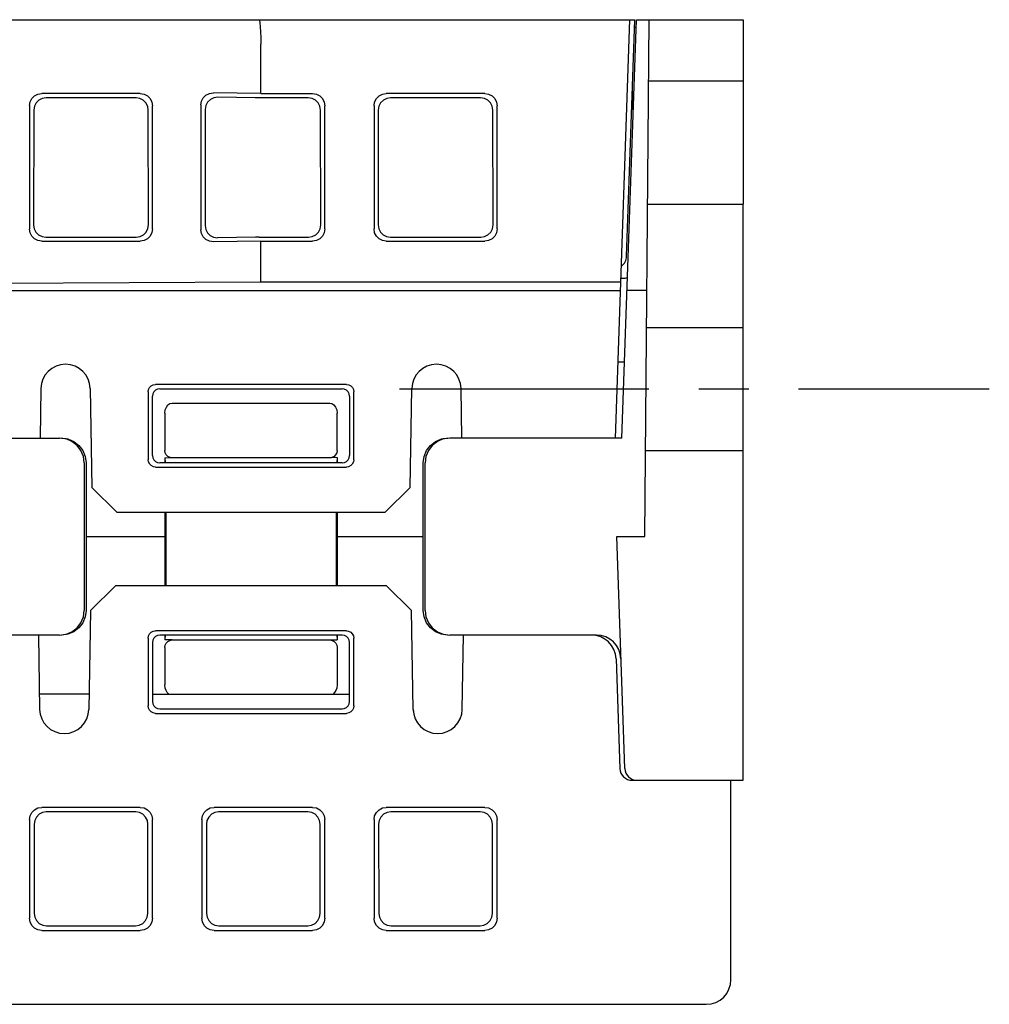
# Model space of a CAD drawing. Header units: millimetres. Extents: x 78 to 816, y 67 to 540.
# Tile 39 of 46: x 751 to 790, y 140 to 180. Entities that reach past the tile are written whole.
import ezdxf

# ---------------------------------------------------------------- set-up
doc = ezdxf.new("R2010")
doc.units = ezdxf.units.MM
doc.header["$LTSCALE"] = 0.319334
doc.linetypes.add('CENTER', pattern=[50.8, 31.75, -6.35, 6.35, -6.35])
doc.layers.add('ALL_AXIS', color=7, linetype='Continuous')
doc.layers.add('ALL_FEATURES', color=7, linetype='Continuous')

msp = doc.modelspace()

# ---------------------------------------------------------------- linework, layer by layer
at = {"layer": 'ALL_AXIS', "color": 7, "linetype": 'Continuous', "lineweight": 25}
for p, q in [((775.264, 170.383), (775.6, 180)), ((780, 177.5), (780, 172.5)), ((780, 162.5), (780, 167.5))]:
    msp.add_line(p, q, dxfattribs=at)
at = {"layer": 'ALL_AXIS', "color": 7, "linetype": 'CENTER', "lineweight": 25}
msp.add_line((766.031, 165), (790, 165), dxfattribs=at)
at = {"layer": 'ALL_FEATURES', "color": 7, "linetype": 'Continuous', "lineweight": 25}
for p, q in [((642, 180), (775.6, 180)), ((774.806, 163), (775.4, 180)), ((775.066, 163), (775.66, 180)), ((775.66, 180), (780, 180)), ((776, 159), (776.183, 180)), ((780, 180), (780, 177.5)), ((775.59, 179.7), (775.65, 179.7)), ((760.4, 177), (760.4, 179)), ((780, 177.5), (776.161, 177.5)), ((755.502, 177), (751.498, 177)), ((755.329, 176.825), (751.676, 176.825)), ((760.4, 177), (758.472, 177.026)), ((760.173, 176.828), (758.65, 176.848)), ((760.4, 177), (762.502, 177)), ((769.502, 177), (765.498, 177)), ((769.329, 176.827), (765.671, 176.827)), ((775.53, 176.277), (775.5, 177.135)), ((751, 176.509), (751, 171.491)), ((756, 171.505), (756, 176.495)), ((757.967, 176.535), (757.967, 171.465)), ((763, 171.498), (763, 176.502)), ((765, 176.502), (765, 171.498)), ((770, 171.498), (770, 176.502)), ((751.177, 176.334), (751.17, 171.659)), ((755.835, 171.672), (755.828, 176.321)), ((758.144, 176.358), (758.137, 171.635)), ((762.835, 171.663), (762.828, 176.329)), ((765.172, 176.329), (765.165, 171.663)), ((769.835, 171.663), (769.828, 176.329)), ((776.118, 172.5), (780, 172.5)), ((780, 167.5), (780, 172.5)), ((751.498, 171), (755.502, 171)), ((751.667, 171.166), (755.338, 171.166)), ((760.4, 171), (758.472, 170.974)), ((760.333, 171.164), (762.337, 171.165)), ((760.4, 171), (762.502, 171)), ((760.4, 169.349), (760.4, 171)), ((765.498, 171), (769.502, 171)), ((765.663, 171.165), (769.337, 171.165)), ((695.4, 169), (760.4, 169.349)), ((760.4, 169.349), (775.028, 169.349)), ((775.033, 169.5), (775.111, 169.5)), ((695.4, 169), (775.016, 169)), ((776.087, 169), (775.276, 169)), ((776.074, 167.5), (780, 167.5)), ((774.915, 166.1), (775.175, 166.1)), ((751.465, 165.017), (751.43, 163)), ((753.465, 165.017), (753.535, 161)), ((755.822, 164.879), (755.826, 162.125)), ((763.879, 165.178), (756.121, 165.178)), ((756.299, 165), (763.701, 165)), ((764.174, 162.125), (764.178, 164.879)), ((766.465, 161), (766.535, 165.017)), ((768.57, 163), (768.535, 165.017)), ((756, 162.299), (756, 164.701)), ((756.793, 164.424), (763.207, 164.424)), ((764, 164.701), (764, 162.299)), ((756.5, 164.01), (756.5, 162.5)), ((763.5, 162.5), (763.5, 164.01)), ((688.074, 163), (752.226, 163)), ((775.066, 163), (768.074, 163)), ((776.031, 162.5), (780, 162.5)), ((780, 149.1), (780, 162.5)), ((753.227, 162), (753.227, 156)), ((753.299, 162), (753.298, 159)), ((763.702, 162), (756.298, 162)), ((756.5, 162.2), (756.712, 162.214)), ((756.5, 162.207), (756.507, 162)), ((756.5, 162.2), (756.5, 162)), ((763.2, 162.2), (756.8, 162.2)), ((763.5, 162.2), (763.288, 162.214)), ((763.5, 162.212), (763.493, 162)), ((763.5, 162.202), (763.5, 162)), ((767.002, 159), (767.001, 162)), ((767.073, 156), (767.073, 162)), ((756.125, 161.827), (763.875, 161.827)), ((753.535, 161), (754.552, 160)), ((765.448, 160), (766.465, 161)), ((754.552, 160), (765.448, 160)), ((756.498, 160), (756.498, 159)), ((756.535, 160), (756.535, 157)), ((763.465, 160), (763.465, 157)), ((763.502, 160), (763.502, 159)), ((753.298, 159), (756.498, 159)), ((753.298, 159), (753.299, 156)), ((756.498, 159), (756.499, 157)), ((763.502, 159), (763.501, 157)), ((763.502, 159), (767.002, 159)), ((767.001, 156), (767.002, 159)), ((774.86, 159), (776, 159)), ((775.189, 149.583), (774.86, 159)), ((754.5, 157), (753.483, 156)), ((765.5, 157), (754.5, 157)), ((766.517, 156), (765.5, 157)), ((753.483, 156), (753.412, 151.983)), ((766.588, 151.983), (766.517, 156)), ((752.226, 155), (688.074, 155)), ((751.36, 155), (751.413, 151.983)), ((755.825, 154.877), (755.821, 152.12)), ((763.876, 155.175), (756.124, 155.175)), ((763.702, 155), (756.298, 155)), ((756.5, 155), (756.5, 154.801)), ((756.507, 155), (756.5, 154.803)), ((756.8, 154.8), (763.2, 154.8)), ((763.493, 155), (763.5, 154.802)), ((763.5, 155), (763.5, 154.801)), ((764.179, 152.12), (764.175, 154.877)), ((774.034, 155), (768.074, 155)), ((768.587, 151.983), (768.64, 155)), ((756, 154.701), (756, 152.299)), ((756.5, 154.5), (756.5, 152.973)), ((763.5, 154.5), (763.5, 152.973)), ((764, 152.299), (764, 154.701)), ((774.834, 154.035), (774.989, 149.583)), ((753.423, 152.6), (751.402, 152.6)), ((756, 152.6), (764, 152.6)), ((756.299, 152), (763.701, 152)), ((756.119, 151.82), (763.881, 151.82)), ((775.489, 149.1), (780, 149.1)), ((779.5, 141), (779.5, 149.1)), ((755.502, 148), (751.498, 148)), ((762.502, 148), (758.498, 148)), ((769.502, 148), (765.498, 148)), ((755.316, 147.814), (751.684, 147.814)), ((762.316, 147.814), (758.684, 147.814)), ((769.316, 147.814), (765.684, 147.814)), ((751, 147.502), (751, 143.498)), ((751.187, 147.315), (751.192, 143.69)), ((755.808, 143.69), (755.813, 147.315)), ((756, 143.498), (756, 147.502)), ((758, 147.502), (758, 143.498)), ((758.187, 147.315), (758.192, 143.69)), ((762.808, 143.69), (762.813, 147.315)), ((763, 143.498), (763, 147.502)), ((765, 147.502), (765, 143.498)), ((765.187, 147.315), (765.192, 143.69)), ((769.808, 143.69), (769.813, 147.315)), ((770, 143.498), (770, 147.502)), ((751.498, 143), (755.502, 143)), ((751.691, 143.193), (755.309, 143.193)), ((758.498, 143), (762.502, 143)), ((758.691, 143.193), (762.309, 143.193)), ((765.498, 143), (769.502, 143)), ((765.691, 143.193), (769.309, 143.193)), ((640, 140), (778.5, 140))]:
    msp.add_line(p, q, dxfattribs=at)
for points in [[(760.324, 180), (760.343, 179.966), (760.362, 179.866), (760.378, 179.708), (760.39, 179.501), (760.397, 179.259), (760.4, 179)], [(751, 176.509), (751.024, 176.66), (751.093, 176.796), (751.202, 176.904), (751.341, 176.975), (751.498, 177)], [(751.676, 176.825), (751.518, 176.8), (751.379, 176.729), (751.27, 176.621), (751.201, 176.485), (751.177, 176.334)], [(755.828, 176.321), (755.803, 176.476), (755.732, 176.617), (755.622, 176.728), (755.483, 176.8), (755.329, 176.825)], [(755.502, 177), (755.655, 176.975), (755.794, 176.904), (755.905, 176.792), (755.976, 176.651), (756, 176.495)], [(757.967, 176.535), (757.991, 176.687), (758.062, 176.824), (758.172, 176.933), (758.313, 177.003), (758.472, 177.026)], [(758.65, 176.848), (758.491, 176.825), (758.349, 176.755), (758.239, 176.646), (758.168, 176.51), (758.144, 176.358)], [(762.329, 176.827), (760.325, 176.827), (760.173, 176.828)], [(762.828, 176.329), (762.803, 176.483), (762.732, 176.622), (762.622, 176.732), (762.483, 176.802), (762.329, 176.827)], [(762.502, 177), (762.656, 176.976), (762.795, 176.905), (762.905, 176.795), (762.976, 176.656), (763, 176.502)], [(765, 176.502), (765.024, 176.656), (765.095, 176.795), (765.205, 176.905), (765.344, 176.976), (765.498, 177)], [(765.671, 176.827), (765.517, 176.802), (765.378, 176.732), (765.268, 176.622), (765.197, 176.483), (765.172, 176.329)], [(769.828, 176.329), (769.803, 176.483), (769.732, 176.622), (769.622, 176.732), (769.483, 176.802), (769.329, 176.827)], [(769.502, 177), (769.656, 176.976), (769.795, 176.905), (769.905, 176.795), (769.976, 176.656), (770, 176.502)], [(751.17, 171.659), (751.193, 171.507), (751.262, 171.371), (751.371, 171.262), (751.51, 171.191), (751.667, 171.166)], [(755.338, 171.166), (755.491, 171.191), (755.63, 171.263), (755.74, 171.375), (755.811, 171.516), (755.835, 171.672)], [(758.137, 171.635), (758.161, 171.482), (758.231, 171.345), (758.341, 171.236), (758.482, 171.166), (758.641, 171.143)], [(762.337, 171.165), (762.492, 171.189), (762.63, 171.26), (762.74, 171.37), (762.81, 171.509), (762.835, 171.663)], [(765.165, 171.663), (765.19, 171.509), (765.26, 171.37), (765.37, 171.26), (765.508, 171.189), (765.663, 171.165)], [(769.337, 171.165), (769.492, 171.189), (769.63, 171.26), (769.74, 171.37), (769.81, 171.509), (769.835, 171.663)], [(751.498, 171), (751.341, 171.025), (751.202, 171.096), (751.093, 171.204), (751.024, 171.34), (751, 171.491)], [(756, 171.505), (755.976, 171.349), (755.905, 171.208), (755.794, 171.096), (755.655, 171.025), (755.502, 171)], [(758.472, 170.974), (758.313, 170.997), (758.172, 171.067), (758.062, 171.176), (757.991, 171.313), (757.967, 171.465)], [(763, 171.498), (762.976, 171.344), (762.905, 171.205), (762.795, 171.095), (762.656, 171.024), (762.502, 171)], [(765.498, 171), (765.344, 171.024), (765.205, 171.095), (765.095, 171.205), (765.024, 171.344), (765, 171.498)], [(770, 171.498), (769.976, 171.344), (769.905, 171.205), (769.795, 171.095), (769.656, 171.024), (769.502, 171)], [(760.333, 171.164), (760.181, 171.163), (758.641, 171.143)], [(755.822, 164.879), (755.837, 164.971), (755.879, 165.055), (755.945, 165.121), (756.028, 165.163), (756.121, 165.178)], [(756.299, 165), (756.207, 164.985), (756.123, 164.943), (756.057, 164.877), (756.015, 164.794), (756, 164.701)], [(764, 164.701), (763.985, 164.794), (763.943, 164.877), (763.877, 164.943), (763.793, 164.985), (763.701, 165)], [(763.879, 165.178), (763.972, 165.163), (764.055, 165.121), (764.121, 165.055), (764.163, 164.971), (764.178, 164.879)], [(756.5, 164.01), (756.517, 164.149), (756.562, 164.265), (756.628, 164.353), (756.708, 164.406), (756.793, 164.424)], [(763.207, 164.424), (763.292, 164.406), (763.372, 164.353), (763.438, 164.265), (763.483, 164.149), (763.5, 164.01)], [(753.227, 162), (753.193, 162.259), (753.093, 162.5), (752.934, 162.707), (752.726, 162.866), (752.485, 162.966), (752.226, 163)], [(752.299, 163), (752.558, 162.966), (752.8, 162.866), (753.007, 162.707), (753.166, 162.5), (753.265, 162.259), (753.299, 162)], [(767.001, 162), (767.035, 162.259), (767.134, 162.5), (767.293, 162.707), (767.5, 162.866), (767.742, 162.966), (768.001, 163)], [(768.074, 163), (767.815, 162.966), (767.574, 162.866), (767.366, 162.707), (767.207, 162.5), (767.107, 162.259), (767.073, 162)], [(756.712, 162.214), (756.626, 162.256), (756.559, 162.322), (756.515, 162.406), (756.5, 162.5)], [(763.5, 162.5), (763.485, 162.406), (763.441, 162.322), (763.374, 162.256), (763.288, 162.214)], [(756.125, 161.827), (756.033, 161.841), (755.949, 161.883), (755.884, 161.949), (755.841, 162.032), (755.826, 162.125)], [(756, 162.299), (756.015, 162.206), (756.057, 162.123), (756.123, 162.057), (756.206, 162.015), (756.298, 162)], [(756.8, 162.2), (756.77, 162.201), (756.741, 162.206), (756.712, 162.214)], [(763.288, 162.214), (763.259, 162.206), (763.23, 162.201), (763.2, 162.2)], [(763.702, 162), (763.794, 162.015), (763.877, 162.057), (763.943, 162.123), (763.985, 162.206), (764, 162.299)], [(764.174, 162.125), (764.159, 162.032), (764.116, 161.949), (764.051, 161.883), (763.967, 161.841), (763.875, 161.827)], [(752.226, 155), (752.485, 155.034), (752.726, 155.134), (752.934, 155.293), (753.093, 155.5), (753.193, 155.741), (753.227, 156)], [(753.299, 156), (753.265, 155.741), (753.166, 155.5), (753.007, 155.293), (752.8, 155.134), (752.558, 155.034), (752.299, 155)], [(768.001, 155), (767.742, 155.034), (767.5, 155.134), (767.293, 155.293), (767.134, 155.5), (767.035, 155.741), (767.001, 156)], [(767.073, 156), (767.107, 155.741), (767.207, 155.5), (767.366, 155.293), (767.574, 155.134), (767.815, 155.034), (768.074, 155)], [(755.825, 154.877), (755.84, 154.969), (755.882, 155.052), (755.948, 155.118), (756.031, 155.16), (756.124, 155.175)], [(756.298, 155), (756.206, 154.985), (756.123, 154.943), (756.057, 154.877), (756.015, 154.794), (756, 154.701)], [(756.8, 154.801), (756.7, 154.803), (756.6, 154.803), (756.5, 154.801)], [(756.5, 154.5), (756.515, 154.593), (756.557, 154.677), (756.624, 154.743), (756.707, 154.785), (756.8, 154.8)], [(763.2, 154.801), (763.3, 154.803), (763.4, 154.803), (763.5, 154.801)], [(763.2, 154.8), (763.293, 154.785), (763.376, 154.743), (763.443, 154.677), (763.485, 154.593), (763.5, 154.5)], [(764, 154.701), (763.985, 154.794), (763.943, 154.877), (763.877, 154.943), (763.794, 154.985), (763.702, 155)], [(763.876, 155.175), (763.969, 155.16), (764.052, 155.118), (764.118, 155.052), (764.16, 154.969), (764.175, 154.877)], [(756.664, 152.6), (756.6, 152.661), (756.548, 152.745), (756.513, 152.85), (756.5, 152.973)], [(763.5, 152.973), (763.487, 152.85), (763.452, 152.745), (763.4, 152.661), (763.336, 152.6)], [(756.119, 151.82), (756.027, 151.835), (755.943, 151.878), (755.877, 151.944), (755.835, 152.027), (755.821, 152.12)], [(756, 152.299), (756.015, 152.206), (756.057, 152.123), (756.123, 152.057), (756.207, 152.015), (756.299, 152)], [(763.701, 152), (763.793, 152.015), (763.877, 152.057), (763.943, 152.123), (763.985, 152.206), (764, 152.299)], [(764.179, 152.12), (764.165, 152.027), (764.123, 151.944), (764.057, 151.878), (763.973, 151.835), (763.881, 151.82)], [(751, 147.502), (751.024, 147.656), (751.095, 147.795), (751.205, 147.905), (751.344, 147.976), (751.498, 148)], [(755.502, 148), (755.656, 147.976), (755.795, 147.905), (755.905, 147.795), (755.976, 147.656), (756, 147.502)], [(758, 147.502), (758.024, 147.656), (758.095, 147.795), (758.205, 147.905), (758.344, 147.976), (758.498, 148)], [(762.502, 148), (762.656, 147.976), (762.795, 147.905), (762.905, 147.795), (762.976, 147.656), (763, 147.502)], [(765, 147.502), (765.024, 147.656), (765.095, 147.795), (765.205, 147.905), (765.344, 147.976), (765.498, 148)], [(769.502, 148), (769.656, 147.976), (769.795, 147.905), (769.905, 147.795), (769.976, 147.656), (770, 147.502)], [(751.684, 147.814), (751.53, 147.79), (751.391, 147.719), (751.281, 147.609), (751.211, 147.47), (751.187, 147.315)], [(755.813, 147.315), (755.789, 147.47), (755.719, 147.609), (755.609, 147.719), (755.47, 147.79), (755.316, 147.814)], [(758.684, 147.814), (758.53, 147.79), (758.391, 147.719), (758.281, 147.609), (758.211, 147.47), (758.187, 147.315)], [(762.813, 147.315), (762.789, 147.47), (762.719, 147.609), (762.609, 147.719), (762.47, 147.79), (762.316, 147.814)], [(765.684, 147.814), (765.53, 147.79), (765.391, 147.719), (765.281, 147.609), (765.211, 147.47), (765.187, 147.315)], [(769.813, 147.315), (769.789, 147.47), (769.719, 147.609), (769.609, 147.719), (769.47, 147.79), (769.316, 147.814)], [(751.192, 143.69), (751.217, 143.536), (751.288, 143.398), (751.398, 143.288), (751.537, 143.217), (751.691, 143.193)], [(755.309, 143.193), (755.463, 143.217), (755.602, 143.288), (755.712, 143.398), (755.783, 143.536), (755.808, 143.69)], [(758.192, 143.69), (758.217, 143.536), (758.288, 143.398), (758.398, 143.288), (758.537, 143.217), (758.691, 143.193)], [(762.309, 143.193), (762.463, 143.217), (762.602, 143.288), (762.712, 143.398), (762.783, 143.536), (762.808, 143.69)], [(765.192, 143.69), (765.217, 143.536), (765.288, 143.398), (765.398, 143.288), (765.537, 143.217), (765.691, 143.193)], [(769.309, 143.193), (769.463, 143.217), (769.602, 143.288), (769.712, 143.398), (769.783, 143.536), (769.808, 143.69)], [(751.498, 143), (751.344, 143.024), (751.205, 143.095), (751.095, 143.205), (751.024, 143.344), (751, 143.498)], [(756, 143.498), (755.976, 143.344), (755.905, 143.205), (755.795, 143.095), (755.656, 143.024), (755.502, 143)], [(758.498, 143), (758.344, 143.024), (758.205, 143.095), (758.095, 143.205), (758.024, 143.344), (758, 143.498)], [(763, 143.498), (762.976, 143.344), (762.905, 143.205), (762.795, 143.095), (762.656, 143.024), (762.502, 143)], [(765.498, 143), (765.344, 143.024), (765.205, 143.095), (765.095, 143.205), (765.024, 143.344), (765, 143.498)], [(770, 143.498), (769.976, 143.344), (769.905, 143.205), (769.795, 143.095), (769.656, 143.024), (769.502, 143)]]:
    msp.add_lwpolyline(points, dxfattribs=at)
for centre, radius, start, end in [((774.765, 170.4), 0.5, 304.8699, 358), ((775.111, 170.5), 1, 270, 280.6067), ((752.465, 165), 1, 1, 179), ((767.535, 165), 1, 1, 179), ((773.834, 154), 1, 2, 90), ((774.034, 154), 1, 2, 90), ((752.413, 152), 1, 181, 359), ((767.587, 152), 1, 181, 359), ((765.657, 151.6), 1, 4.0278, 19.3548), ((775.489, 149.6), 0.5, 182, 270), ((775.689, 149.6), 0.5, 182, 270), ((778.5, 141), 1, 270, 0)]:
    msp.add_arc(centre, radius, start, end, dxfattribs=at)

doc.saveas('drawing.dxf')
